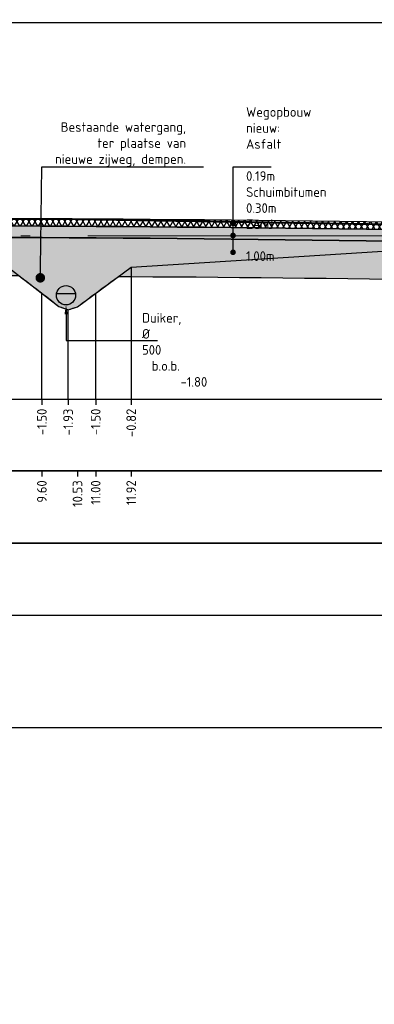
# Model space of a CAD drawing. Extents: x 102676 to 106538, y 417474 to 420545.
# Tile 41 of 112: x 104241.25 to 104250.48, y 418468.97 to 418494.58. Entities that reach past the tile are written whole.
import ezdxf
from ezdxf import colors
from ezdxf.entities.mleader import LeaderData, LeaderLine
from ezdxf.math import Vec2, Vec3

# ---------------------------------------------------------------- set-up
doc = ezdxf.new("R2010")
doc.units = 0
for name, pattern in [('AL-NAP_LIJN', [15.25, 12, -1.5, 0.25, -1.5]), ('DGN Style 2', [10.02903382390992, 6.017420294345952, -4.011613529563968]), ('DUIKER', [1.1099999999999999, 0.71, -0.4])]:
    doc.linetypes.add(name, pattern=pattern)
doc.layers.get('0').update_dxf_attribs({"lineweight": 25})
for name, color, linetype, lineweight in [('B-WE-GW-GROND_ZAND-AD', 7, 'Continuous', 25), ('B-WE-GW-GRONDWERKLIJN_KRUIN-G', 90, 'Continuous', 25), ('B-WE-VH-VERHARDING_FUNDERING_BIMS-GD', 7, 'Continuous', 25), ('B-WE-WH-DUIKER-G', 150, 'DUIKER', 25), ('N-RO-WH-WATERLIJN', 150, 'Continuous', 25), ('N-WE-AM-NAP-G', 7, 'AL-NAP_LIJN', 18), ('N-WE-GW-GROND_ZAND-AD', 7, 'Continuous', 25), ('N-WE-VH-VERHARDING_ASFALT-A', 252, 'Continuous', 25), ('N-WE-VH-VERHARDING_ASFALT-GD', 252, 'Continuous', 25), ('N-WE-VH-VERHARDING_FUNDERING-A', 252, 'Continuous', 25), ('X-XX-AL-PROFIELBALK-G', 7, 'Continuous', 25), ('X-XX-AL-PROFIELBALK-T25', 7, 'Continuous', 25), ('X-XX-AL-TEKENBLAD_KADER_ROOSTERVERDELING-G', 7, 'Continuous', 25), ('X-XX-AL-VERWIJZING_DOORSNEDE-M_NIEUW', 1, 'Continuous', 25), ('X-XX-AL-VERWIJZING_DOORSNEDE-M_OUD', 7, 'Continuous', 25)]:
    doc.layers.add(name, color=color, linetype=linetype, lineweight=lineweight)
doc.styles.add('NLCS-ISO-ANNOTATIEF-T25', font='NLCS-ISO.ttf', dxfattribs={"height": 2.5})

# ---------------------------------------------------------------- blocks, each defined once
blk = doc.blocks.new('_Dot')
at = {"color": 0, "linetype": 'ByBlock', "lineweight": -2}
blk.add_line((-0.5, 0), (-1, 0), dxfattribs=at)
at = {"color": 0, "linetype": 'ByBlock', "const_width": 0.5}
blk.add_lwpolyline([(-0.25, 0, 1), (0.25, 0, 1)], format="xyb", close=True, dxfattribs=at)

msp = doc.modelspace()

# ---------------------------------------------------------------- hatches: boundary and pattern name
at = {"layer": 'B-WE-GW-GROND_ZAND-AD', "transparency": 33554687}
h = msp.add_hatch(dxfattribs=at)
h.set_pattern_fill('AGW-GROND_ZAND_FUNDERINGSZAND', color=8, scale=0.1, pattern_type=2)
h.set_pattern_definition([(37.50000000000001, (0, 0), (-0.006299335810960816, 0.1926823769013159), [0, -0.152, 0, -0.17, 0, -0.1625]), (7.499999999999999, (0, 0), (0.1769776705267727, 0.282214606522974), [0, -0.082, 0, -0.137, 0, -0.0525]), (327.5, (-0.123, 0), (0.3114141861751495, 0.0005659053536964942), [0, -0.05, 0, -0.18, 0, -0.235]), (317.5, (-0.123, 0), (0.3006126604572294, 0.08776755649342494), [0, -0.025, 0, -0.118, 0, -0.135])])
edge = h.paths.add_edge_path()
edge.add_line((104235.5708028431, 418488.5828000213), (104237.3486354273, 418488.4140897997))
edge.add_line((104237.3486354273, 418488.4140897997), (104239.1486354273, 418488.2432316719))
edge.add_line((104239.1486354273, 418488.2432316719), (104239.7235776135, 418488.1886632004))
edge.add_line((104239.7235776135, 418488.1886632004), (104239.7235784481, 418487.9211199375))
edge.add_arc((104240.6991459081, 418431.2792431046), 56.65027751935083, 89.46883696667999, 90.98673234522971, ccw=False)
edge.add_arc((104211.44292968, 418448.2063695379), 49.64540649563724, 51.6206549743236, 53.138550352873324, ccw=False)
edge.add_arc((104238.990630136, 418477.8988125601), 9.789649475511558, 68.9351985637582, 70.45309394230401, ccw=False)
edge.add_arc((104245.6504457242, 418477.8938125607), 9.66513798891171, 107.44777177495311, 108.96566715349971, ccw=False)
edge.add_arc((104273.2025463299, 418446.9995458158), 50.36265244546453, 125.6833112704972, 127.20120664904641, ccw=False)
edge.add_arc((104243.7303503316, 418475.6787769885), 12.22837999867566, 88.03498047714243, 89.55287585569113, ccw=False)
edge.add_arc((104240.8957825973, 417807.0849925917), 680.8227491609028, 88.20826862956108, 89.72616400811, ccw=False)
edge.add_line((104262.1827373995, 418487.5748759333), (104262.2113949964, 418488.57446522))
edge.add_arc((104237.8842994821, 417640.0349242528), 848.888190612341, 88.35781582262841, 89.87585761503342)
edge.add_arc((104237.1874044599, 418253.8709143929), 235.0638900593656, 89.3818068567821, 90.39404257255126)
edge.add_line((104235.5708028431, 418488.9292454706), (104235.5708028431, 418488.5828000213))
at = {"layer": 'N-WE-VH-VERHARDING_ASFALT-A', "transparency": 33554687}
h = msp.add_hatch(dxfattribs=at)
h.set_pattern_fill('AVH-ASFALT_LAAG1-SOD', color=256, scale=30, pattern_type=2)
h.set_pattern_definition([(59.99999999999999, (0, 0), (-0.1169134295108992, 0.0675), []), (120, (0, 0), (-0.1169134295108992, -0.06749999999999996), [])])
edge = h.paths.add_edge_path()
edge.add_arc((104237.8842994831, 417640.0349241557), 849.378190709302, 88.35781582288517, 92.40618820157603)
edge.add_line((104202.2243764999, 418488.6642193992), (104202.2334138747, 418488.4744314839))
edge.add_arc((104237.8842994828, 417640.0349243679), 849.1881904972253, 88.35781582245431, 92.40611658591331, ccw=False)
edge.add_line((104262.2199922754, 418488.874342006), (104262.2254372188, 418489.0642639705))
at = {"layer": 'N-WE-VH-VERHARDING_FUNDERING-A', "transparency": 33554687}
h = msp.add_hatch(dxfattribs=at)
h.set_pattern_fill('AVH-FUNDERING_BIMS', color=256, scale=0.25, pattern_type=2)
h.set_pattern_definition([(29.99999999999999, (0, 0), (0.07216880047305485, 0.1249999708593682), [0.025, -0.225]), (150, (0, 0), (-0.1443375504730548, 2.914063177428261e-08), [0.025, -0.225])])
edge = h.paths.add_edge_path()
edge.add_arc((104237.8694643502, 417640.452870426), 848.769990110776, 90.88719073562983, 92.40630048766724)
edge.add_line((104202.2334138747, 418488.4744314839), (104202.2460085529, 418488.1746959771))
edge.add_arc((104237.8842537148, 417640.0349223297), 848.888190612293, 90.8880717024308, 92.40611349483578, ccw=False)
edge.add_arc((104237.8842645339, 417640.0504707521), 848.8726442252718, 89.8758529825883, 90.88808869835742, ccw=False)
edge.add_arc((104237.8842994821, 417640.0349242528), 848.8881906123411, 88.35781582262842, 89.87585761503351, ccw=False)
edge.add_line((104262.2113949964, 418488.57446522), (104262.2199922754, 418488.874342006))
edge.add_arc((104237.8842994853, 417640.0349244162), 849.1881904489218, 88.35781582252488, 89.87585761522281)
edge.add_arc((104237.8821494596, 417640.9914763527), 848.2316454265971, 89.87557239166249, 90.88861079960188)

# ---------------------------------------------------------------- linework, layer by layer
at = {"layer": 'B-WE-GW-GRONDWERKLIJN_KRUIN-G', "color": 8, "elevation": -1.849540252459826}
msp.add_lwpolyline([(104212.4272914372, 418488.6242639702), (104221.4272914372, 418488.0842639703), (104222.3164884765, 418487.0842639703), (104222.7796120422, 418486.9542639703), (104223.2613640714, 418487.0642639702), (104224.1505611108, 418488.202473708), (104227.3809061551, 418489.2342639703), (104228.8800406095, 418489.2939850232, -0.01497904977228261), (104232.2254372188, 418489.3942639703, -0.01518306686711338), (104235.5708028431, 418489.2939850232), (104237.253910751, 418489.1942639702), (104238.1235834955, 418489.0642639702), (104240.1398247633, 418488.7628731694), (104242.2660359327, 418487.1242639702), (104242.5092611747, 418487.0342639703), (104242.7524864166, 418487.1142639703), (104244.1496533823, 418488.1459357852), (104253.1496533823, 418488.7142639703)], format="xyb", dxfattribs=at)
at = {"layer": 'B-WE-VH-VERHARDING_FUNDERING_BIMS-GD', "elevation": 0.4939506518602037}
msp.add_lwpolyline([(104224.7272959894, 418489.1211092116, 0.006628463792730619), (104202.2334138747, 418488.4744314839), (104202.2460085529, 418488.1746959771, -0.006623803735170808), (104224.727204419, 418488.8211452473, -0.004416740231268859), (104239.7235784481, 418488.9211222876, -0.006623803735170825), (104262.2113949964, 418488.57446522), (104262.2199922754, 418488.874342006, 0.006623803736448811), (104239.7242284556, 418489.2211215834), (104239.7242284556, 418489.2211215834, 0.004420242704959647)], format="xyb", close=True, dxfattribs=at)
at = {"layer": 'B-WE-VH-VERHARDING_FUNDERING_BIMS-GD'}
msp.add_arc((104232.225421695, 418465.2021234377, 0.710022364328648), 55.85235385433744, 86.56610682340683, 86.56610688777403, dxfattribs=at)
at = {"layer": 'B-WE-WH-DUIKER-G', "linetype": 'ByBlock', "ltscale": 2}
msp.add_circle((104242.45408375, 418487.4142639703), 0.25, dxfattribs=at)
at = {"layer": 'N-RO-WH-WATERLIJN'}
msp.add_lwpolyline([(104242.2091347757, 418487.4642639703), (104242.6990327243, 418487.4642639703)], dxfattribs=at)
at = {"layer": 'N-WE-AM-NAP-G', "color": 9, "lineweight": 13, "true_color": 0xd19cc7}
msp.add_lwpolyline([(104197.2749248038, 418488.9642639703), (104262.5909884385, 418488.9642639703)], dxfattribs=at)
at = {"layer": 'N-WE-GW-GROND_ZAND-AD', "elevation": 0.4939506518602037}
msp.add_lwpolyline([(104235.5708028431, 418488.5828000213), (104237.3486354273, 418488.4140897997), (104237.3486354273, 418488.4140897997), (104239.1486354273, 418488.2432316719), (104239.1486354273, 418488.2432316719), (104239.7235776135, 418488.1886632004), (104239.7235784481, 418487.9211199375, -0.006623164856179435), (104241.2243172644, 418487.9270862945, -0.006623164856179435), (104242.2660359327, 418487.1242639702, -0.006623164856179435), (104242.5092611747, 418487.0342639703, -0.006623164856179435), (104242.7524864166, 418487.1142639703, -0.006623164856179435), (104243.825777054, 418487.9067846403, -0.006623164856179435), (104244.1496533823, 418487.8999660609, -0.006623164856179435), (104262.1827373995, 418487.5748759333), (104262.2113949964, 418488.57446522, 0.006623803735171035), (104239.7235784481, 418488.9211222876, 0.004416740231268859), (104235.5708028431, 418488.9292454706), (104235.5708028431, 418488.5828000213, 0.009043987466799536)], format="xyb", close=True, dxfattribs=at)
at = {"layer": 'N-WE-VH-VERHARDING_ASFALT-GD', "color": 4, "linetype": 'DGN Style 2', "const_width": 0.05, "elevation": 0.4939506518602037}
msp.add_lwpolyline([(104262.2254372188, 418489.0642639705, 0.01766588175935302), (104202.2254372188, 418488.6642639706)], format="xyb", dxfattribs=at)
at = {"layer": 'N-WE-VH-VERHARDING_ASFALT-GD', "elevation": 0.4939506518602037}
msp.add_lwpolyline([(104224.7272959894, 418489.1211092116, -0.004420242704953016), (104239.7242284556, 418489.2211215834, -0.006623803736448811), (104262.2199922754, 418488.874342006), (104262.2254372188, 418489.0642639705, 0.006624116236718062), (104239.7235784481, 418489.4111234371), (104239.7235784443, 418489.4111245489, 0.004414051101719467), (104224.7272959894, 418489.3112067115, 0.006626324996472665), (104202.2243764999, 418488.6642193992), (104202.2334138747, 418488.4744314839, -0.006628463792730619)], format="xyb", close=True, dxfattribs=at)
at = {"layer": 'X-XX-AL-PROFIELBALK-G', "color": 7, "linetype": 'Continuous', "lineweight": 25}
for p, q in [((104241.8248619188, 418484.7143421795), (104241.8248619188, 418484.5643421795)), ((104242.5092611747, 418484.7143421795), (104242.5092611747, 418484.5643421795)), ((104243.2264825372, 418484.7143421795), (104243.2264825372, 418484.5643421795)), ((104244.1496533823, 418484.7143421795, -1.849540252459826), (104244.1496533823, 418484.5643421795, -1.849540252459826)), ((104241.8248619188, 418482.8499232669), (104241.8248619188, 418482.6999232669)), ((104242.7524864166, 418482.8499232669, 1.849540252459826), (104242.7524864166, 418482.6999232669, 1.849540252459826)), ((104243.2264825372, 418482.8499232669), (104243.2264825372, 418482.6999232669)), ((104244.1496533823, 418482.8499232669), (104244.1496533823, 418482.6999232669))]:
    msp.add_line(p, q, dxfattribs=at)
for points in [[(104201.075723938, 418484.7143421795), (104262.5909884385, 418484.7143421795), (104262.5909884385, 418482.8499232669), (104201.075723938, 418482.8499232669)], [(104201.075723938, 418482.8499232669), (104262.5909884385, 418482.8499232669), (104262.5909884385, 418480.9643421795), (104201.075723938, 418480.9643421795)]]:
    msp.add_lwpolyline(points, close=True, dxfattribs=at)
at = {"layer": 'X-XX-AL-PROFIELBALK-G'}
msp.add_lwpolyline([(104201.075723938, 418480.9643421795), (104262.5909884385, 418480.9643421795), (104262.5909884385, 418479.0787610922), (104201.075723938, 418479.0787610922)], close=True, dxfattribs=at)
at = {"layer": 'X-XX-AL-TEKENBLAD_KADER_ROOSTERVERDELING-G', "elevation": 0.9879013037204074}
msp.add_lwpolyline([(104196.5751762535, 418494.5078983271), (104263.0316791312, 418494.5078983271), (104263.0316791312, 418476.1587889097), (104196.5751762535, 418476.1587889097)], close=True, dxfattribs=at)
at = {"layer": 'X-XX-AL-VERWIJZING_DOORSNEDE-M_NIEUW', "elevation": -1.849540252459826}
msp.add_lwpolyline([(104244.1496533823, 418488.1459357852), (104244.1496533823, 418484.7143421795)], dxfattribs=at)
at = {"layer": 'X-XX-AL-VERWIJZING_DOORSNEDE-M_NIEUW'}
for points in [[(104241.8248619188, 418484.7143421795), (104241.8248619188, 418487.4642639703)], [(104243.2264825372, 418484.7143421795), (104243.2264825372, 418487.4642639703)], [(104242.5092611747, 418484.7143421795), (104242.5092611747, 418487.0342639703)]]:
    msp.add_lwpolyline(points, dxfattribs=at)
at = {"layer": 'X-XX-AL-VERWIJZING_DOORSNEDE-M_OUD'}
msp.add_lwpolyline([(104246.799727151, 418488.5466155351), (104246.799727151, 418489.3920577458)], dxfattribs=at)

# ---------------------------------------------------------------- block references
at = {"layer": 'X-XX-AL-VERWIJZING_DOORSNEDE-M_OUD', "xscale": 0.14625, "yscale": 0.14625, "zscale": 0.14625, "rotation": 270}
for p in [(104246.799727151, 418488.9693366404), (104246.799727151, 418488.5319758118)]:
    msp.add_blockref('_Dot', p, dxfattribs=at)

# ---------------------------------------------------------------- texts
at = {"layer": 'X-XX-AL-PROFIELBALK-T25', "char_height": 0.25, "attachment_point": 6, "rotation": 89.99999999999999, "style": 'NLCS-ISO-ANNOTATIEF-T25'}
for s, insert in [('-1.50', (104241.8248619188, 418484.4643421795, 0.7617735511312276)), ('-1.93', (104242.5092611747, 418484.4643421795, 0.7617735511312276)), ('-1.50', (104243.2264825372, 418484.4643421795, 0.7617735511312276)), ('-0.82', (104244.1496533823, 418484.4643421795, -1.087766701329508)), ('9.60', (104241.8248619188, 418482.5999232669, 0.7617735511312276)), ('10.53', (104242.7524864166, 418482.5999232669, 2.611313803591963)), ('11.00', (104243.2264825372, 418482.5999232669, 0.7617735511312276)), ('11.92', (104244.1496533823, 418482.5999232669, 0.7617735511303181))]:
    msp.add_mtext_dynamic_manual_height_columns(s, width=0.4454864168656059, gutter_width=0.9, heights=[0], dxfattribs=dict(at, insert=insert))

# ---------------------------------------------------------------- leaders
at = {"layer": 'X-XX-AL-VERWIJZING_DOORSNEDE-M_OUD'}
ml = msp.add_multileader_mtext('Standard', dxfattribs=at)
ml.set_content('Wegopbouw nieuw:\\PAsfalt ^I^I0.19m\\PSchuimbitumen ^I0.30m\\PZand^I^I^I1.00m', color=256, style='NLCS-ISO-ANNOTATIEF-T25')
ml.set_leader_properties(color=256, linetype='ByLayer', lineweight=-1)
ml.set_arrow_properties(name='DOT')
ml.build(insert=Vec2(0, 0))
ml.multileader.update_dxf_attribs({"text_left_attachment_type": 5, "text_right_attachment_type": 5, "dogleg_length": 2.5, "arrow_head_size": 0.16, "scale": 0.1})
ctx = ml.context
ctx.base_point, ctx.scale, ctx.char_height, ctx.arrow_head_size, ctx.landing_gap_size, ctx.plane_origin = Vec3(104247.049727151, 418490.7585172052, -1.849540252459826), 0.1, 0.25, 0.16, 0.09000000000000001, Vec3(105.6931619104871, -22.62408438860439, -1.849540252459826)
ctx.left_attachment, ctx.right_attachment = 5, 5
notes = []
notes.append((ctx, [(0, (1, 1, 0), (104246.799727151, 418490.7585172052, -1.849540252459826), (1, 0), 0.25, [(0, [(104246.799727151, 418489.2913137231, -1.849540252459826)], 0, [])])]))
ctx.mtext.insert, ctx.mtext.width, ctx.mtext.flow_direction = Vec3(104247.139727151, 418492.3085172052, -1.849540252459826), 6.498779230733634, 5
ml = msp.add_multileader_mtext('Standard', dxfattribs=at)
ml.set_content('Bestaande watergang, \\Pter plaatse van \\Pnieuwe zijweg, dempen.', color=256, style='NLCS-ISO-ANNOTATIEF-T25')
ml.set_leader_properties(color=256, linetype='ByLayer', lineweight=-1)
ml.set_arrow_properties(name='DOT')
ml.build(insert=Vec2(0, 0))
ml.multileader.update_dxf_attribs({"text_left_attachment_type": 5, "text_right_attachment_type": 5, "dogleg_length": 2.5, "arrow_head_size": 0.25, "scale": 0.1})
ctx = ml.context
ctx.base_point, ctx.scale, ctx.char_height, ctx.arrow_head_size, ctx.landing_gap_size, ctx.plane_origin = Vec3(104242.0748619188, 418490.7585172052), 0.1, 0.25, 0.25, 0.09000000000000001, Vec3(102.5907328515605, 836998.8351832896)
ctx.left_attachment, ctx.right_attachment, ctx.text_align_type = 5, 5, 2
notes.append((ctx, [(0, (1, 1, 0), (104241.8248619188, 418490.7585172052), (1, 0), 0.25, [(0, [(104241.7851122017, 418487.8682836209)], 0, [])])]))
ctx.mtext.insert, ctx.mtext.alignment, ctx.mtext.flow_direction = Vec3(104245.5773619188, 418491.9168505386), 3, 5
ml = msp.add_multileader_mtext('Standard', dxfattribs=at)
ml.set_content('Duiker, %%C 500\\P\\pxi-3,l4,t4;b.o.b.^I -1.80', color=256, style='NLCS-ISO-ANNOTATIEF-T25')
ml.set_leader_properties(color=256, linetype='ByLayer', lineweight=-1)
ml.build(insert=Vec2(0, 0))
ml.multileader.update_dxf_attribs({"text_left_attachment_type": 5, "text_right_attachment_type": 5, "dogleg_length": 2.5, "arrow_head_size": 0.25, "scale": 0.1})
ctx = ml.context
ctx.base_point, ctx.scale, ctx.char_height, ctx.arrow_head_size, ctx.landing_gap_size, ctx.plane_origin = Vec3(104244.343371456, 418486.2355662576), 0.1, 0.25, 0.25, 0.09000000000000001, Vec3(103.6836612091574, -24.68008880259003)
ctx.left_attachment, ctx.right_attachment = 5, 5
notes.append((ctx, [(0, (1, 1, 0), (104242.45408375, 418486.2355662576), (1, 0), 1.889287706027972, [(0, [(104242.45408375, 418487.1642639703)], 0, [])])]))
ctx.mtext.insert, ctx.mtext.width, ctx.mtext.flow_direction = Vec3(104244.433371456, 418486.9522329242), 3.942684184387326, 5
for ctx, leaders in notes:
    for number, flags, end, landing, length, lines in leaders:
        leader = LeaderData()
        leader.index, (leader.has_last_leader_line, leader.has_dogleg_vector, leader.attachment_direction) = number, flags
        leader.last_leader_point, leader.dogleg_vector, leader.dogleg_length = Vec3(end), Vec3(landing), length
        for number, points, colour, breaks in lines:
            line = LeaderLine()
            line.index, line.vertices, line.color, line.breaks = number, Vec3.list(points), colors.encode_raw_color(colour), breaks
            leader.lines.append(line)
        ctx.leaders.append(leader)

doc.saveas('drawing.dxf')
